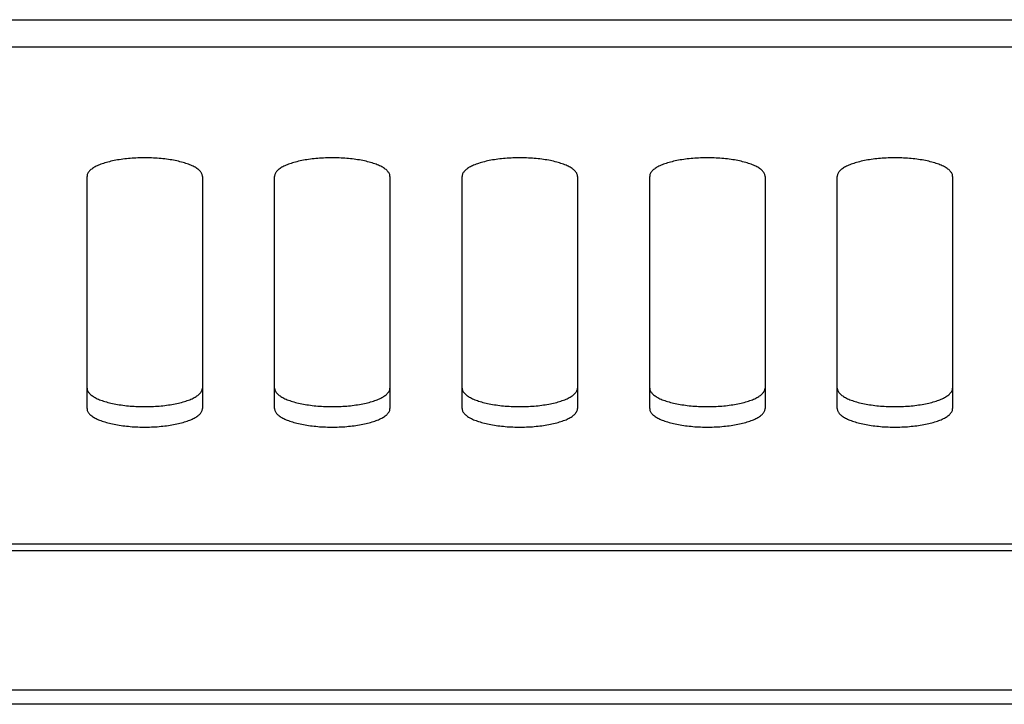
# Model space of a CAD drawing. Extents: x 0 to 594, y 0 to 420.
# Tile 3 of 61: x 125 to 139, y 161 to 170. Entities that reach past the tile are written whole.
import ezdxf

# ---------------------------------------------------------------- set-up
doc = ezdxf.new("R2010")
doc.units = 0
doc.header["$LTSCALE"] = 32.67
doc.layers.add('DATUM_AXIS', color=7, linetype='CONTINUOUS')

msp = doc.modelspace()

# ---------------------------------------------------------------- linework, layer by layer
at = {"layer": 'DATUM_AXIS', "color": 7, "linetype": 'CONTINUOUS'}
for p, q in [((109.16, 170.211), (152.76, 170.211)), ((152.76, 169.832), (109.16, 169.832)), ((126.26, 164.822), (126.26, 168.04)), ((127.86, 168.04), (127.86, 164.822)), ((128.86, 164.822), (128.86, 168.04)), ((130.46, 168.04), (130.46, 164.822)), ((131.46, 164.822), (131.46, 168.04)), ((133.06, 168.04), (133.06, 164.822)), ((134.06, 164.822), (134.06, 168.04)), ((135.66, 168.04), (135.66, 164.822)), ((136.66, 164.822), (136.66, 168.04)), ((138.26, 168.04), (138.26, 164.822)), ((109.36, 162.947), (152.56, 162.947)), ((152.56, 162.852), (109.36, 162.852)), ((110.36, 160.924), (151.56, 160.924)), ((151.56, 160.724), (110.36, 160.724))]:
    msp.add_line(p, q, dxfattribs=at)
for points in [[(127.86, 168.04), (127.859, 168.048), (127.858, 168.057), (127.856, 168.066), (127.852, 168.074), (127.848, 168.083), (127.843, 168.092), (127.837, 168.1), (127.831, 168.108), (127.823, 168.117), (127.815, 168.125), (127.805, 168.133), (127.795, 168.141), (127.784, 168.149), (127.772, 168.157), (127.759, 168.165), (127.746, 168.172), (127.731, 168.18), (127.716, 168.187), (127.701, 168.194), (127.684, 168.201), (127.667, 168.207), (127.649, 168.214), (127.63, 168.22), (127.611, 168.226), (127.591, 168.232), (127.571, 168.238), (127.549, 168.243), (127.528, 168.248), (127.506, 168.253), (127.483, 168.258), (127.46, 168.263), (127.436, 168.267), (127.412, 168.271), (127.388, 168.275), (127.363, 168.278), (127.338, 168.281), (127.312, 168.284), (127.286, 168.287), (127.26, 168.289), (127.234, 168.291), (127.208, 168.293), (127.181, 168.294), (127.154, 168.295), (127.127, 168.296), (127.1, 168.297), (127.073, 168.297), (127.046, 168.297), (127.019, 168.297), (126.992, 168.296), (126.965, 168.295), (126.939, 168.294), (126.912, 168.293), (126.885, 168.291), (126.859, 168.289), (126.833, 168.287), (126.807, 168.284), (126.782, 168.281), (126.757, 168.278), (126.732, 168.275), (126.707, 168.271), (126.683, 168.267), (126.66, 168.263), (126.637, 168.258), (126.614, 168.253), (126.592, 168.248), (126.57, 168.243), (126.549, 168.238), (126.528, 168.232), (126.509, 168.226), (126.489, 168.22), (126.471, 168.214), (126.453, 168.207), (126.435, 168.201), (126.419, 168.194), (126.403, 168.187), (126.388, 168.18), (126.374, 168.172), (126.36, 168.165), (126.348, 168.157), (126.336, 168.149), (126.325, 168.141), (126.314, 168.133), (126.305, 168.125), (126.296, 168.117), (126.289, 168.108), (126.282, 168.1), (126.276, 168.092), (126.271, 168.083), (126.267, 168.074), (126.264, 168.066), (126.262, 168.057), (126.26, 168.048), (126.26, 168.04)], [(130.46, 168.04), (130.459, 168.048), (130.458, 168.057), (130.456, 168.066), (130.452, 168.074), (130.448, 168.083), (130.443, 168.092), (130.437, 168.1), (130.431, 168.108), (130.423, 168.117), (130.415, 168.125), (130.405, 168.133), (130.395, 168.141), (130.384, 168.149), (130.372, 168.157), (130.359, 168.165), (130.346, 168.172), (130.331, 168.18), (130.316, 168.187), (130.301, 168.194), (130.284, 168.201), (130.267, 168.207), (130.249, 168.214), (130.23, 168.22), (130.211, 168.226), (130.191, 168.232), (130.171, 168.238), (130.149, 168.243), (130.128, 168.248), (130.106, 168.253), (130.083, 168.258), (130.06, 168.263), (130.036, 168.267), (130.012, 168.271), (129.988, 168.275), (129.963, 168.278), (129.938, 168.281), (129.912, 168.284), (129.886, 168.287), (129.86, 168.289), (129.834, 168.291), (129.808, 168.293), (129.781, 168.294), (129.754, 168.295), (129.727, 168.296), (129.7, 168.297), (129.673, 168.297), (129.646, 168.297), (129.619, 168.297), (129.592, 168.296), (129.565, 168.295), (129.539, 168.294), (129.512, 168.293), (129.485, 168.291), (129.459, 168.289), (129.433, 168.287), (129.407, 168.284), (129.382, 168.281), (129.357, 168.278), (129.332, 168.275), (129.307, 168.271), (129.283, 168.267), (129.26, 168.263), (129.237, 168.258), (129.214, 168.253), (129.192, 168.248), (129.17, 168.243), (129.149, 168.238), (129.128, 168.232), (129.109, 168.226), (129.089, 168.22), (129.071, 168.214), (129.053, 168.207), (129.035, 168.201), (129.019, 168.194), (129.003, 168.187), (128.988, 168.18), (128.974, 168.172), (128.96, 168.165), (128.948, 168.157), (128.936, 168.149), (128.925, 168.141), (128.914, 168.133), (128.905, 168.125), (128.896, 168.117), (128.889, 168.108), (128.882, 168.1), (128.876, 168.092), (128.871, 168.083), (128.867, 168.074), (128.864, 168.066), (128.862, 168.057), (128.86, 168.048), (128.86, 168.04)], [(133.06, 168.04), (133.059, 168.048), (133.058, 168.057), (133.056, 168.066), (133.052, 168.074), (133.048, 168.083), (133.043, 168.092), (133.037, 168.1), (133.031, 168.108), (133.023, 168.117), (133.015, 168.125), (133.005, 168.133), (132.995, 168.141), (132.984, 168.149), (132.972, 168.157), (132.959, 168.165), (132.946, 168.172), (132.931, 168.18), (132.916, 168.187), (132.901, 168.194), (132.884, 168.201), (132.867, 168.207), (132.849, 168.214), (132.83, 168.22), (132.811, 168.226), (132.791, 168.232), (132.771, 168.238), (132.749, 168.243), (132.728, 168.248), (132.706, 168.253), (132.683, 168.258), (132.66, 168.263), (132.636, 168.267), (132.612, 168.271), (132.588, 168.275), (132.563, 168.278), (132.538, 168.281), (132.512, 168.284), (132.486, 168.287), (132.46, 168.289), (132.434, 168.291), (132.408, 168.293), (132.381, 168.294), (132.354, 168.295), (132.327, 168.296), (132.3, 168.297), (132.273, 168.297), (132.246, 168.297), (132.219, 168.297), (132.192, 168.296), (132.165, 168.295), (132.139, 168.294), (132.112, 168.293), (132.085, 168.291), (132.059, 168.289), (132.033, 168.287), (132.007, 168.284), (131.982, 168.281), (131.957, 168.278), (131.932, 168.275), (131.907, 168.271), (131.883, 168.267), (131.86, 168.263), (131.837, 168.258), (131.814, 168.253), (131.792, 168.248), (131.77, 168.243), (131.749, 168.238), (131.728, 168.232), (131.709, 168.226), (131.689, 168.22), (131.671, 168.214), (131.653, 168.207), (131.635, 168.201), (131.619, 168.194), (131.603, 168.187), (131.588, 168.18), (131.574, 168.172), (131.56, 168.165), (131.548, 168.157), (131.536, 168.149), (131.525, 168.141), (131.514, 168.133), (131.505, 168.125), (131.496, 168.117), (131.489, 168.108), (131.482, 168.1), (131.476, 168.092), (131.471, 168.083), (131.467, 168.074), (131.464, 168.066), (131.462, 168.057), (131.46, 168.048), (131.46, 168.04)], [(135.66, 168.04), (135.659, 168.048), (135.658, 168.057), (135.656, 168.066), (135.652, 168.074), (135.648, 168.083), (135.643, 168.092), (135.637, 168.1), (135.631, 168.108), (135.623, 168.117), (135.615, 168.125), (135.605, 168.133), (135.595, 168.141), (135.584, 168.149), (135.572, 168.157), (135.559, 168.165), (135.546, 168.172), (135.531, 168.18), (135.516, 168.187), (135.501, 168.194), (135.484, 168.201), (135.467, 168.207), (135.449, 168.214), (135.43, 168.22), (135.411, 168.226), (135.391, 168.232), (135.371, 168.238), (135.349, 168.243), (135.328, 168.248), (135.306, 168.253), (135.283, 168.258), (135.26, 168.263), (135.236, 168.267), (135.212, 168.271), (135.188, 168.275), (135.163, 168.278), (135.138, 168.281), (135.112, 168.284), (135.086, 168.287), (135.06, 168.289), (135.034, 168.291), (135.008, 168.293), (134.981, 168.294), (134.954, 168.295), (134.927, 168.296), (134.9, 168.297), (134.873, 168.297), (134.846, 168.297), (134.819, 168.297), (134.792, 168.296), (134.765, 168.295), (134.739, 168.294), (134.712, 168.293), (134.685, 168.291), (134.659, 168.289), (134.633, 168.287), (134.607, 168.284), (134.582, 168.281), (134.557, 168.278), (134.532, 168.275), (134.507, 168.271), (134.483, 168.267), (134.46, 168.263), (134.437, 168.258), (134.414, 168.253), (134.392, 168.248), (134.37, 168.243), (134.349, 168.238), (134.328, 168.232), (134.309, 168.226), (134.289, 168.22), (134.271, 168.214), (134.253, 168.207), (134.235, 168.201), (134.219, 168.194), (134.203, 168.187), (134.188, 168.18), (134.174, 168.172), (134.16, 168.165), (134.148, 168.157), (134.136, 168.149), (134.125, 168.141), (134.114, 168.133), (134.105, 168.125), (134.096, 168.117), (134.089, 168.108), (134.082, 168.1), (134.076, 168.092), (134.071, 168.083), (134.067, 168.074), (134.064, 168.066), (134.062, 168.057), (134.06, 168.048), (134.06, 168.04)], [(138.26, 168.04), (138.259, 168.048), (138.258, 168.057), (138.256, 168.066), (138.252, 168.074), (138.248, 168.083), (138.243, 168.092), (138.237, 168.1), (138.231, 168.108), (138.223, 168.117), (138.215, 168.125), (138.205, 168.133), (138.195, 168.141), (138.184, 168.149), (138.172, 168.157), (138.159, 168.165), (138.146, 168.172), (138.131, 168.18), (138.116, 168.187), (138.101, 168.194), (138.084, 168.201), (138.067, 168.207), (138.049, 168.214), (138.03, 168.22), (138.011, 168.226), (137.991, 168.232), (137.971, 168.238), (137.949, 168.243), (137.928, 168.248), (137.906, 168.253), (137.883, 168.258), (137.86, 168.263), (137.836, 168.267), (137.812, 168.271), (137.788, 168.275), (137.763, 168.278), (137.738, 168.281), (137.712, 168.284), (137.686, 168.287), (137.66, 168.289), (137.634, 168.291), (137.608, 168.293), (137.581, 168.294), (137.554, 168.295), (137.527, 168.296), (137.5, 168.297), (137.473, 168.297), (137.446, 168.297), (137.419, 168.297), (137.392, 168.296), (137.365, 168.295), (137.339, 168.294), (137.312, 168.293), (137.285, 168.291), (137.259, 168.289), (137.233, 168.287), (137.207, 168.284), (137.182, 168.281), (137.157, 168.278), (137.132, 168.275), (137.107, 168.271), (137.083, 168.267), (137.06, 168.263), (137.037, 168.258), (137.014, 168.253), (136.992, 168.248), (136.97, 168.243), (136.949, 168.238), (136.928, 168.232), (136.909, 168.226), (136.889, 168.22), (136.871, 168.214), (136.853, 168.207), (136.835, 168.201), (136.819, 168.194), (136.803, 168.187), (136.788, 168.18), (136.774, 168.172), (136.76, 168.165), (136.748, 168.157), (136.736, 168.149), (136.725, 168.141), (136.714, 168.133), (136.705, 168.125), (136.696, 168.117), (136.689, 168.108), (136.682, 168.1), (136.676, 168.092), (136.671, 168.083), (136.667, 168.074), (136.664, 168.066), (136.662, 168.057), (136.66, 168.048), (136.66, 168.04)], [(126.26, 165.106), (126.26, 165.098), (126.262, 165.089), (126.264, 165.08), (126.267, 165.072), (126.271, 165.063), (126.276, 165.055), (126.282, 165.046), (126.289, 165.038), (126.296, 165.029), (126.305, 165.021), (126.314, 165.013), (126.325, 165.005), (126.336, 164.997), (126.348, 164.989), (126.36, 164.982), (126.374, 164.974), (126.388, 164.967), (126.403, 164.959), (126.419, 164.952), (126.435, 164.945), (126.453, 164.939), (126.471, 164.932), (126.489, 164.926), (126.509, 164.92), (126.528, 164.914), (126.549, 164.908), (126.57, 164.903), (126.592, 164.898), (126.614, 164.893), (126.637, 164.888), (126.66, 164.884), (126.683, 164.879), (126.707, 164.875), (126.732, 164.872), (126.757, 164.868), (126.782, 164.865), (126.807, 164.862), (126.833, 164.86), (126.859, 164.857), (126.885, 164.855), (126.912, 164.853), (126.939, 164.852), (126.965, 164.851), (126.992, 164.85), (127.019, 164.849), (127.046, 164.849), (127.073, 164.849), (127.1, 164.849), (127.127, 164.85), (127.154, 164.851), (127.181, 164.852), (127.208, 164.853), (127.234, 164.855), (127.26, 164.857), (127.286, 164.86), (127.312, 164.862), (127.338, 164.865), (127.363, 164.868), (127.388, 164.872), (127.412, 164.875), (127.436, 164.879), (127.46, 164.884), (127.483, 164.888), (127.506, 164.893), (127.528, 164.898), (127.549, 164.903), (127.571, 164.908), (127.591, 164.914), (127.611, 164.92), (127.63, 164.926), (127.649, 164.932), (127.667, 164.939), (127.684, 164.945), (127.701, 164.952), (127.716, 164.959), (127.731, 164.967), (127.746, 164.974), (127.759, 164.982), (127.772, 164.989), (127.784, 164.997), (127.795, 165.005), (127.805, 165.013), (127.815, 165.021), (127.823, 165.029), (127.831, 165.038), (127.837, 165.046), (127.843, 165.055), (127.848, 165.063), (127.852, 165.072), (127.856, 165.08), (127.858, 165.089), (127.859, 165.098), (127.86, 165.106)], [(128.86, 165.106), (128.86, 165.098), (128.862, 165.089), (128.864, 165.08), (128.867, 165.072), (128.871, 165.063), (128.876, 165.055), (128.882, 165.046), (128.889, 165.038), (128.896, 165.029), (128.905, 165.021), (128.914, 165.013), (128.925, 165.005), (128.936, 164.997), (128.948, 164.989), (128.96, 164.982), (128.974, 164.974), (128.988, 164.967), (129.003, 164.959), (129.019, 164.952), (129.035, 164.945), (129.053, 164.939), (129.071, 164.932), (129.089, 164.926), (129.109, 164.92), (129.128, 164.914), (129.149, 164.908), (129.17, 164.903), (129.192, 164.898), (129.214, 164.893), (129.237, 164.888), (129.26, 164.884), (129.283, 164.879), (129.307, 164.875), (129.332, 164.872), (129.357, 164.868), (129.382, 164.865), (129.407, 164.862), (129.433, 164.86), (129.459, 164.857), (129.485, 164.855), (129.512, 164.853), (129.539, 164.852), (129.565, 164.851), (129.592, 164.85), (129.619, 164.849), (129.646, 164.849), (129.673, 164.849), (129.7, 164.849), (129.727, 164.85), (129.754, 164.851), (129.781, 164.852), (129.808, 164.853), (129.834, 164.855), (129.86, 164.857), (129.886, 164.86), (129.912, 164.862), (129.938, 164.865), (129.963, 164.868), (129.988, 164.872), (130.012, 164.875), (130.036, 164.879), (130.06, 164.884), (130.083, 164.888), (130.106, 164.893), (130.128, 164.898), (130.149, 164.903), (130.171, 164.908), (130.191, 164.914), (130.211, 164.92), (130.23, 164.926), (130.249, 164.932), (130.267, 164.939), (130.284, 164.945), (130.301, 164.952), (130.316, 164.959), (130.331, 164.967), (130.346, 164.974), (130.359, 164.982), (130.372, 164.989), (130.384, 164.997), (130.395, 165.005), (130.405, 165.013), (130.415, 165.021), (130.423, 165.029), (130.431, 165.038), (130.437, 165.046), (130.443, 165.055), (130.448, 165.063), (130.452, 165.072), (130.456, 165.08), (130.458, 165.089), (130.459, 165.098), (130.46, 165.106)], [(131.46, 165.106), (131.46, 165.098), (131.462, 165.089), (131.464, 165.08), (131.467, 165.072), (131.471, 165.063), (131.476, 165.055), (131.482, 165.046), (131.489, 165.038), (131.496, 165.029), (131.505, 165.021), (131.514, 165.013), (131.525, 165.005), (131.536, 164.997), (131.548, 164.989), (131.56, 164.982), (131.574, 164.974), (131.588, 164.967), (131.603, 164.959), (131.619, 164.952), (131.635, 164.945), (131.653, 164.939), (131.671, 164.932), (131.689, 164.926), (131.709, 164.92), (131.728, 164.914), (131.749, 164.908), (131.77, 164.903), (131.792, 164.898), (131.814, 164.893), (131.837, 164.888), (131.86, 164.884), (131.883, 164.879), (131.907, 164.875), (131.932, 164.872), (131.957, 164.868), (131.982, 164.865), (132.007, 164.862), (132.033, 164.86), (132.059, 164.857), (132.085, 164.855), (132.112, 164.853), (132.139, 164.852), (132.165, 164.851), (132.192, 164.85), (132.219, 164.849), (132.246, 164.849), (132.273, 164.849), (132.3, 164.849), (132.327, 164.85), (132.354, 164.851), (132.381, 164.852), (132.408, 164.853), (132.434, 164.855), (132.46, 164.857), (132.486, 164.86), (132.512, 164.862), (132.538, 164.865), (132.563, 164.868), (132.588, 164.872), (132.612, 164.875), (132.636, 164.879), (132.66, 164.884), (132.683, 164.888), (132.706, 164.893), (132.728, 164.898), (132.749, 164.903), (132.771, 164.908), (132.791, 164.914), (132.811, 164.92), (132.83, 164.926), (132.849, 164.932), (132.867, 164.939), (132.884, 164.945), (132.901, 164.952), (132.916, 164.959), (132.931, 164.967), (132.946, 164.974), (132.959, 164.982), (132.972, 164.989), (132.984, 164.997), (132.995, 165.005), (133.005, 165.013), (133.015, 165.021), (133.023, 165.029), (133.031, 165.038), (133.037, 165.046), (133.043, 165.055), (133.048, 165.063), (133.052, 165.072), (133.056, 165.08), (133.058, 165.089), (133.059, 165.098), (133.06, 165.106)], [(134.06, 165.106), (134.06, 165.098), (134.062, 165.089), (134.064, 165.08), (134.067, 165.072), (134.071, 165.063), (134.076, 165.055), (134.082, 165.046), (134.089, 165.038), (134.096, 165.029), (134.105, 165.021), (134.114, 165.013), (134.125, 165.005), (134.136, 164.997), (134.148, 164.989), (134.16, 164.982), (134.174, 164.974), (134.188, 164.967), (134.203, 164.959), (134.219, 164.952), (134.235, 164.945), (134.253, 164.939), (134.271, 164.932), (134.289, 164.926), (134.309, 164.92), (134.328, 164.914), (134.349, 164.908), (134.37, 164.903), (134.392, 164.898), (134.414, 164.893), (134.437, 164.888), (134.46, 164.884), (134.483, 164.879), (134.507, 164.875), (134.532, 164.872), (134.557, 164.868), (134.582, 164.865), (134.607, 164.862), (134.633, 164.86), (134.659, 164.857), (134.685, 164.855), (134.712, 164.853), (134.739, 164.852), (134.765, 164.851), (134.792, 164.85), (134.819, 164.849), (134.846, 164.849), (134.873, 164.849), (134.9, 164.849), (134.927, 164.85), (134.954, 164.851), (134.981, 164.852), (135.008, 164.853), (135.034, 164.855), (135.06, 164.857), (135.086, 164.86), (135.112, 164.862), (135.138, 164.865), (135.163, 164.868), (135.188, 164.872), (135.212, 164.875), (135.236, 164.879), (135.26, 164.884), (135.283, 164.888), (135.306, 164.893), (135.328, 164.898), (135.349, 164.903), (135.371, 164.908), (135.391, 164.914), (135.411, 164.92), (135.43, 164.926), (135.449, 164.932), (135.467, 164.939), (135.484, 164.945), (135.501, 164.952), (135.516, 164.959), (135.531, 164.967), (135.546, 164.974), (135.559, 164.982), (135.572, 164.989), (135.584, 164.997), (135.595, 165.005), (135.605, 165.013), (135.615, 165.021), (135.623, 165.029), (135.631, 165.038), (135.637, 165.046), (135.643, 165.055), (135.648, 165.063), (135.652, 165.072), (135.656, 165.08), (135.658, 165.089), (135.659, 165.098), (135.66, 165.106)], [(136.66, 165.106), (136.66, 165.098), (136.662, 165.089), (136.664, 165.08), (136.667, 165.072), (136.671, 165.063), (136.676, 165.055), (136.682, 165.046), (136.689, 165.038), (136.696, 165.029), (136.705, 165.021), (136.714, 165.013), (136.725, 165.005), (136.736, 164.997), (136.748, 164.989), (136.76, 164.982), (136.774, 164.974), (136.788, 164.967), (136.803, 164.959), (136.819, 164.952), (136.835, 164.945), (136.853, 164.939), (136.871, 164.932), (136.889, 164.926), (136.909, 164.92), (136.928, 164.914), (136.949, 164.908), (136.97, 164.903), (136.992, 164.898), (137.014, 164.893), (137.037, 164.888), (137.06, 164.884), (137.083, 164.879), (137.107, 164.875), (137.132, 164.872), (137.157, 164.868), (137.182, 164.865), (137.207, 164.862), (137.233, 164.86), (137.259, 164.857), (137.285, 164.855), (137.312, 164.853), (137.339, 164.852), (137.365, 164.851), (137.392, 164.85), (137.419, 164.849), (137.446, 164.849), (137.473, 164.849), (137.5, 164.849), (137.527, 164.85), (137.554, 164.851), (137.581, 164.852), (137.608, 164.853), (137.634, 164.855), (137.66, 164.857), (137.686, 164.86), (137.712, 164.862), (137.738, 164.865), (137.763, 164.868), (137.788, 164.872), (137.812, 164.875), (137.836, 164.879), (137.86, 164.884), (137.883, 164.888), (137.906, 164.893), (137.928, 164.898), (137.949, 164.903), (137.971, 164.908), (137.991, 164.914), (138.011, 164.92), (138.03, 164.926), (138.049, 164.932), (138.067, 164.939), (138.084, 164.945), (138.101, 164.952), (138.116, 164.959), (138.131, 164.967), (138.146, 164.974), (138.159, 164.982), (138.172, 164.989), (138.184, 164.997), (138.195, 165.005), (138.205, 165.013), (138.215, 165.021), (138.223, 165.029), (138.231, 165.038), (138.237, 165.046), (138.243, 165.055), (138.248, 165.063), (138.252, 165.072), (138.256, 165.08), (138.258, 165.089), (138.259, 165.098), (138.26, 165.106)], [(126.26, 164.822), (126.26, 164.814), (126.262, 164.805), (126.264, 164.796), (126.267, 164.788), (126.271, 164.779), (126.276, 164.771), (126.282, 164.762), (126.289, 164.754), (126.296, 164.745), (126.305, 164.737), (126.314, 164.729), (126.325, 164.721), (126.336, 164.713), (126.348, 164.705), (126.36, 164.697), (126.374, 164.69), (126.388, 164.683), (126.403, 164.675), (126.419, 164.668), (126.435, 164.661), (126.453, 164.655), (126.471, 164.648), (126.489, 164.642), (126.509, 164.636), (126.528, 164.63), (126.549, 164.624), (126.57, 164.619), (126.592, 164.614), (126.614, 164.609), (126.637, 164.604), (126.66, 164.599), (126.683, 164.595), (126.707, 164.591), (126.732, 164.588), (126.757, 164.584), (126.782, 164.581), (126.807, 164.578), (126.833, 164.576), (126.859, 164.573), (126.885, 164.571), (126.912, 164.569), (126.939, 164.568), (126.965, 164.567), (126.992, 164.566), (127.019, 164.565), (127.046, 164.565), (127.073, 164.565), (127.1, 164.565), (127.127, 164.566), (127.154, 164.567), (127.181, 164.568), (127.208, 164.569), (127.234, 164.571), (127.26, 164.573), (127.286, 164.576), (127.312, 164.578), (127.338, 164.581), (127.363, 164.584), (127.388, 164.588), (127.412, 164.591), (127.436, 164.595), (127.46, 164.599), (127.483, 164.604), (127.506, 164.609), (127.528, 164.614), (127.549, 164.619), (127.571, 164.624), (127.591, 164.63), (127.611, 164.636), (127.63, 164.642), (127.649, 164.648), (127.667, 164.655), (127.684, 164.661), (127.701, 164.668), (127.716, 164.675), (127.731, 164.683), (127.746, 164.69), (127.759, 164.697), (127.772, 164.705), (127.784, 164.713), (127.795, 164.721), (127.805, 164.729), (127.815, 164.737), (127.823, 164.745), (127.831, 164.754), (127.837, 164.762), (127.843, 164.771), (127.848, 164.779), (127.852, 164.788), (127.856, 164.796), (127.858, 164.805), (127.859, 164.814), (127.86, 164.822)], [(128.86, 164.822), (128.86, 164.814), (128.862, 164.805), (128.864, 164.796), (128.867, 164.788), (128.871, 164.779), (128.876, 164.771), (128.882, 164.762), (128.889, 164.754), (128.896, 164.745), (128.905, 164.737), (128.914, 164.729), (128.925, 164.721), (128.936, 164.713), (128.948, 164.705), (128.96, 164.697), (128.974, 164.69), (128.988, 164.683), (129.003, 164.675), (129.019, 164.668), (129.035, 164.661), (129.053, 164.655), (129.071, 164.648), (129.089, 164.642), (129.109, 164.636), (129.128, 164.63), (129.149, 164.624), (129.17, 164.619), (129.192, 164.614), (129.214, 164.609), (129.237, 164.604), (129.26, 164.599), (129.283, 164.595), (129.307, 164.591), (129.332, 164.588), (129.357, 164.584), (129.382, 164.581), (129.407, 164.578), (129.433, 164.576), (129.459, 164.573), (129.485, 164.571), (129.512, 164.569), (129.539, 164.568), (129.565, 164.567), (129.592, 164.566), (129.619, 164.565), (129.646, 164.565), (129.673, 164.565), (129.7, 164.565), (129.727, 164.566), (129.754, 164.567), (129.781, 164.568), (129.808, 164.569), (129.834, 164.571), (129.86, 164.573), (129.886, 164.576), (129.912, 164.578), (129.938, 164.581), (129.963, 164.584), (129.988, 164.588), (130.012, 164.591), (130.036, 164.595), (130.06, 164.599), (130.083, 164.604), (130.106, 164.609), (130.128, 164.614), (130.149, 164.619), (130.171, 164.624), (130.191, 164.63), (130.211, 164.636), (130.23, 164.642), (130.249, 164.648), (130.267, 164.655), (130.284, 164.661), (130.301, 164.668), (130.316, 164.675), (130.331, 164.683), (130.346, 164.69), (130.359, 164.697), (130.372, 164.705), (130.384, 164.713), (130.395, 164.721), (130.405, 164.729), (130.415, 164.737), (130.423, 164.745), (130.431, 164.754), (130.437, 164.762), (130.443, 164.771), (130.448, 164.779), (130.452, 164.788), (130.456, 164.796), (130.458, 164.805), (130.459, 164.814), (130.46, 164.822)], [(131.46, 164.822), (131.46, 164.814), (131.462, 164.805), (131.464, 164.796), (131.467, 164.788), (131.471, 164.779), (131.476, 164.771), (131.482, 164.762), (131.489, 164.754), (131.496, 164.745), (131.505, 164.737), (131.514, 164.729), (131.525, 164.721), (131.536, 164.713), (131.548, 164.705), (131.56, 164.697), (131.574, 164.69), (131.588, 164.683), (131.603, 164.675), (131.619, 164.668), (131.635, 164.661), (131.653, 164.655), (131.671, 164.648), (131.689, 164.642), (131.709, 164.636), (131.728, 164.63), (131.749, 164.624), (131.77, 164.619), (131.792, 164.614), (131.814, 164.609), (131.837, 164.604), (131.86, 164.599), (131.883, 164.595), (131.907, 164.591), (131.932, 164.588), (131.957, 164.584), (131.982, 164.581), (132.007, 164.578), (132.033, 164.576), (132.059, 164.573), (132.085, 164.571), (132.112, 164.569), (132.139, 164.568), (132.165, 164.567), (132.192, 164.566), (132.219, 164.565), (132.246, 164.565), (132.273, 164.565), (132.3, 164.565), (132.327, 164.566), (132.354, 164.567), (132.381, 164.568), (132.408, 164.569), (132.434, 164.571), (132.46, 164.573), (132.486, 164.576), (132.512, 164.578), (132.538, 164.581), (132.563, 164.584), (132.588, 164.588), (132.612, 164.591), (132.636, 164.595), (132.66, 164.599), (132.683, 164.604), (132.706, 164.609), (132.728, 164.614), (132.749, 164.619), (132.771, 164.624), (132.791, 164.63), (132.811, 164.636), (132.83, 164.642), (132.849, 164.648), (132.867, 164.655), (132.884, 164.661), (132.901, 164.668), (132.916, 164.675), (132.931, 164.683), (132.946, 164.69), (132.959, 164.697), (132.972, 164.705), (132.984, 164.713), (132.995, 164.721), (133.005, 164.729), (133.015, 164.737), (133.023, 164.745), (133.031, 164.754), (133.037, 164.762), (133.043, 164.771), (133.048, 164.779), (133.052, 164.788), (133.056, 164.796), (133.058, 164.805), (133.059, 164.814), (133.06, 164.822)], [(134.06, 164.822), (134.06, 164.814), (134.062, 164.805), (134.064, 164.796), (134.067, 164.788), (134.071, 164.779), (134.076, 164.771), (134.082, 164.762), (134.089, 164.754), (134.096, 164.745), (134.105, 164.737), (134.114, 164.729), (134.125, 164.721), (134.136, 164.713), (134.148, 164.705), (134.16, 164.697), (134.174, 164.69), (134.188, 164.683), (134.203, 164.675), (134.219, 164.668), (134.235, 164.661), (134.253, 164.655), (134.271, 164.648), (134.289, 164.642), (134.309, 164.636), (134.328, 164.63), (134.349, 164.624), (134.37, 164.619), (134.392, 164.614), (134.414, 164.609), (134.437, 164.604), (134.46, 164.599), (134.483, 164.595), (134.507, 164.591), (134.532, 164.588), (134.557, 164.584), (134.582, 164.581), (134.607, 164.578), (134.633, 164.576), (134.659, 164.573), (134.685, 164.571), (134.712, 164.569), (134.739, 164.568), (134.765, 164.567), (134.792, 164.566), (134.819, 164.565), (134.846, 164.565), (134.873, 164.565), (134.9, 164.565), (134.927, 164.566), (134.954, 164.567), (134.981, 164.568), (135.008, 164.569), (135.034, 164.571), (135.06, 164.573), (135.086, 164.576), (135.112, 164.578), (135.138, 164.581), (135.163, 164.584), (135.188, 164.588), (135.212, 164.591), (135.236, 164.595), (135.26, 164.599), (135.283, 164.604), (135.306, 164.609), (135.328, 164.614), (135.349, 164.619), (135.371, 164.624), (135.391, 164.63), (135.411, 164.636), (135.43, 164.642), (135.449, 164.648), (135.467, 164.655), (135.484, 164.661), (135.501, 164.668), (135.516, 164.675), (135.531, 164.683), (135.546, 164.69), (135.559, 164.697), (135.572, 164.705), (135.584, 164.713), (135.595, 164.721), (135.605, 164.729), (135.615, 164.737), (135.623, 164.745), (135.631, 164.754), (135.637, 164.762), (135.643, 164.771), (135.648, 164.779), (135.652, 164.788), (135.656, 164.796), (135.658, 164.805), (135.659, 164.814), (135.66, 164.822)], [(136.66, 164.822), (136.66, 164.814), (136.662, 164.805), (136.664, 164.796), (136.667, 164.788), (136.671, 164.779), (136.676, 164.771), (136.682, 164.762), (136.689, 164.754), (136.696, 164.745), (136.705, 164.737), (136.714, 164.729), (136.725, 164.721), (136.736, 164.713), (136.748, 164.705), (136.76, 164.697), (136.774, 164.69), (136.788, 164.683), (136.803, 164.675), (136.819, 164.668), (136.835, 164.661), (136.853, 164.655), (136.871, 164.648), (136.889, 164.642), (136.909, 164.636), (136.928, 164.63), (136.949, 164.624), (136.97, 164.619), (136.992, 164.614), (137.014, 164.609), (137.037, 164.604), (137.06, 164.599), (137.083, 164.595), (137.107, 164.591), (137.132, 164.588), (137.157, 164.584), (137.182, 164.581), (137.207, 164.578), (137.233, 164.576), (137.259, 164.573), (137.285, 164.571), (137.312, 164.569), (137.339, 164.568), (137.365, 164.567), (137.392, 164.566), (137.419, 164.565), (137.446, 164.565), (137.473, 164.565), (137.5, 164.565), (137.527, 164.566), (137.554, 164.567), (137.581, 164.568), (137.608, 164.569), (137.634, 164.571), (137.66, 164.573), (137.686, 164.576), (137.712, 164.578), (137.738, 164.581), (137.763, 164.584), (137.788, 164.588), (137.812, 164.591), (137.836, 164.595), (137.86, 164.599), (137.883, 164.604), (137.906, 164.609), (137.928, 164.614), (137.949, 164.619), (137.971, 164.624), (137.991, 164.63), (138.011, 164.636), (138.03, 164.642), (138.049, 164.648), (138.067, 164.655), (138.084, 164.661), (138.101, 164.668), (138.116, 164.675), (138.131, 164.683), (138.146, 164.69), (138.159, 164.697), (138.172, 164.705), (138.184, 164.713), (138.195, 164.721), (138.205, 164.729), (138.215, 164.737), (138.223, 164.745), (138.231, 164.754), (138.237, 164.762), (138.243, 164.771), (138.248, 164.779), (138.252, 164.788), (138.256, 164.796), (138.258, 164.805), (138.259, 164.814), (138.26, 164.822)]]:
    msp.add_lwpolyline(points, dxfattribs=at)

doc.saveas('drawing.dxf')
